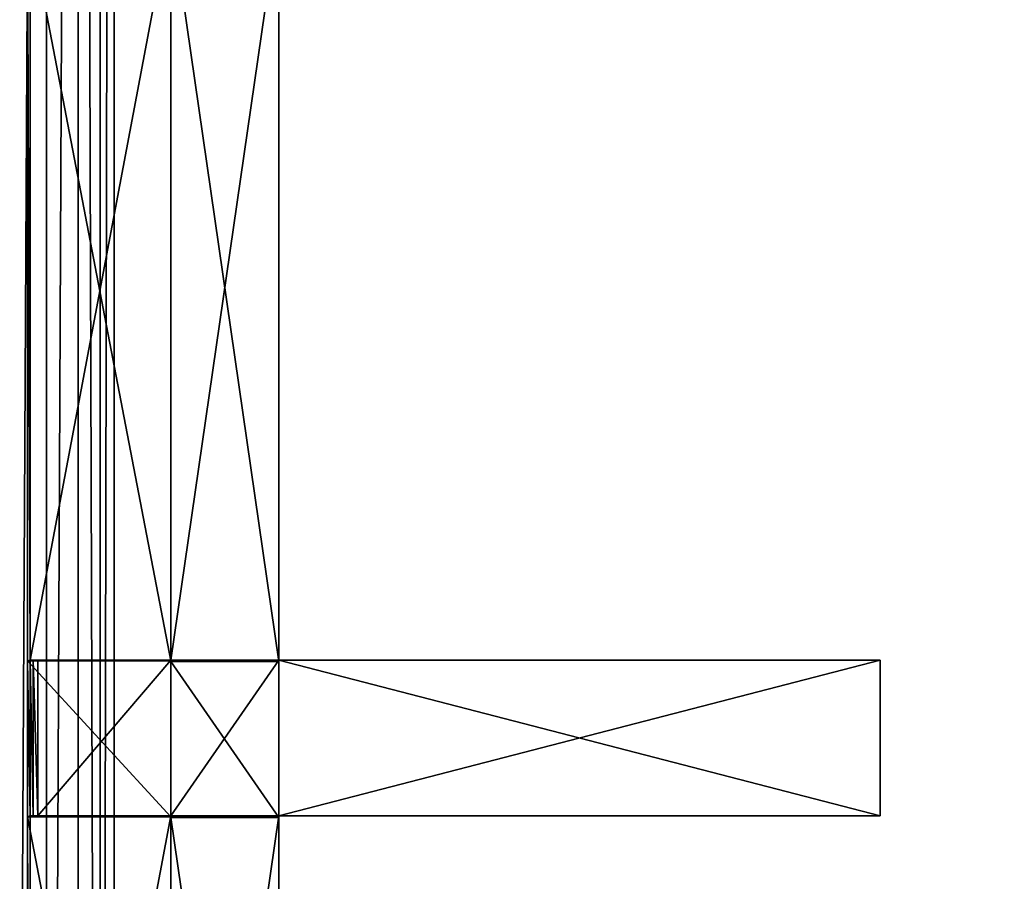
# Model space of a CAD drawing. Extents: x 0 to 35.8, y 0 to 27.5.
# Tile 114 of 256: x 12.2 to 14.8, y 11.2 to 13.4. Entities that reach past the tile are written whole.
import ezdxf

# ---------------------------------------------------------------- set-up
doc = ezdxf.new("R2010")
doc.units = 0
doc.header["$MEASUREMENT"] = 0
doc.layers.get('0').update_dxf_attribs({"color": 13, "linetype": 'CONTINUOUS'})
doc.layers.add('GRATE_-_2', color=250, linetype='CONTINUOUS')
doc.layers.add('RGM8058UC_-_BODY', color=252, linetype='CONTINUOUS')

# ---------------------------------------------------------------- blocks, each defined once
blk = doc.blocks.new('RGM8658UC_TRADECAD_V06_DXF')
at = {"layer": 'GRATE_-_2', "color": 0}
for p, q in [((12.2476, 13.6955, 7.2783), (12.2476, 11.7374, 7.2783)), ((12.2476, 13.6955, 7.2783), (12.2476, 11.7374, 7.2783)), ((12.2547, 11.7395, 7.5334), (12.2547, 13.6955, 7.5334)), ((12.2547, 11.7395, 7.5334), (12.2547, 13.6955, 7.5334)), ((12.6243, 13.6955, 7.5334), (12.6243, 11.7395, 7.5334)), ((12.6243, 13.6955, 7.0614), (12.6243, 11.7356, 7.0614)), ((12.6243, 13.6955, 7.2783), (12.6243, 11.7374, 7.2783)), ((12.6243, 13.6955, 7.0614), (12.6243, 11.7356, 7.0614)), ((12.6243, 13.6955, 7.5334), (12.6243, 11.7395, 7.5334)), ((12.6243, 13.6955, 7.2783), (12.6243, 11.7374, 7.2783)), ((12.9077, 11.7356, 7.0614), (12.9077, 13.6955, 7.0614)), ((12.9077, 13.6955, 7.5334), (12.9077, 11.7395, 7.5334)), ((12.9077, 11.7356, 7.0614), (12.9077, 13.6955, 7.0614)), ((12.9077, 13.6955, 7.5334), (12.9077, 11.7395, 7.5334)), ((12.2547, 11.7395, 7.5334), (12.2476, 11.7374, 7.2783)), ((12.2547, 11.7395, 7.5334), (12.2476, 11.7374, 7.2783)), ((12.2476, 11.7374, 7.2783), (12.6243, 11.7374, 7.2783)), ((12.2476, 11.7374, 7.2783), (12.6243, 11.7374, 7.2783)), ((12.2476, 11.7374, 7.2783), (12.2476, 11.3285, 7.2783)), ((12.2476, 11.7374, 7.2783), (12.2476, 11.3285, 7.2783)), ((12.6243, 11.7395, 7.5334), (12.2547, 11.7395, 7.5334)), ((12.2547, 11.7395, 7.5334), (12.2627, 11.7395, 7.8865)), ((12.2547, 11.3307, 7.5334), (12.2547, 11.7395, 7.5334)), ((12.2547, 11.7395, 7.5334), (12.2627, 11.7395, 7.8865)), ((12.6243, 11.7395, 7.5334), (12.2547, 11.7395, 7.5334)), ((12.2547, 11.3307, 7.5334), (12.2547, 11.7395, 7.5334)), ((12.2627, 11.3307, 7.8865), (12.2627, 11.7395, 7.8865)), ((12.2627, 11.7395, 7.8865), (12.2748, 11.7395, 8.2709)), ((12.2627, 11.3307, 7.8865), (12.2627, 11.7395, 7.8865)), ((12.2627, 11.7395, 7.8865), (12.2748, 11.7395, 8.2709)), ((12.2627, 11.7395, 7.8865), (12.6243, 11.7395, 7.8865)), ((12.2627, 11.7395, 7.8865), (12.6243, 11.7395, 7.8865)), ((12.2748, 11.7395, 8.2709), (12.2748, 11.3307, 8.2709)), ((12.2748, 11.7395, 8.2709), (12.6243, 11.7395, 8.2709)), ((12.2748, 11.7395, 8.2709), (12.2748, 11.3307, 8.2709)), ((12.2748, 11.7395, 8.2709), (12.6243, 11.7395, 8.2709)), ((12.6243, 11.3307, 8.2709), (12.6243, 11.7395, 8.2709)), ((12.6243, 11.7395, 8.2709), (12.9077, 11.7395, 8.2709)), ((12.6243, 11.7395, 8.2709), (12.9077, 11.7395, 8.2709)), ((12.6243, 11.7395, 8.2709), (12.6243, 11.7395, 7.8865)), ((12.6243, 11.7395, 7.8865), (12.9077, 11.7395, 7.8865)), ((12.6243, 11.7395, 7.8865), (12.9077, 11.7395, 7.8865)), ((12.6243, 11.7395, 7.8865), (12.6243, 11.7395, 7.5334)), ((12.6243, 11.7395, 7.5334), (12.9077, 11.7395, 7.5334)), ((12.6243, 11.3307, 8.2709), (12.6243, 11.7395, 8.2709)), ((12.6243, 11.7395, 7.5334), (12.9077, 11.7395, 7.5334)), ((12.6243, 11.7395, 8.2709), (12.6243, 11.7395, 7.8865)), ((12.6243, 11.7395, 7.8865), (12.6243, 11.7395, 7.5334)), ((12.6243, 11.7356, 7.0614), (12.6243, 11.7374, 7.2783)), ((12.6243, 11.7374, 7.2783), (12.6243, 11.3285, 7.2783)), ((12.6243, 11.7356, 7.0614), (12.6243, 11.7374, 7.2783)), ((12.6243, 11.7374, 7.2783), (12.6243, 11.3285, 7.2783)), ((12.6243, 11.7356, 7.0614), (12.9077, 11.7356, 7.0614)), ((12.6243, 11.7356, 7.0614), (12.9077, 11.7356, 7.0614)), ((12.6243, 11.7356, 7.0614), (12.6243, 11.3266, 7.0614)), ((12.6243, 11.7356, 7.0614), (12.6243, 11.3266, 7.0614)), ((12.9077, 11.7395, 8.2709), (12.9077, 11.3307, 8.2709)), ((12.9077, 11.7395, 8.2709), (12.9077, 11.3307, 8.2709)), ((12.9077, 11.7395, 8.2709), (14.4845, 11.7395, 8.2709)), ((12.9077, 11.7395, 7.8865), (12.9077, 11.3307, 7.8865)), ((14.4845, 11.7395, 7.972), (12.9077, 11.7395, 7.8865)), ((12.9077, 11.3307, 7.5334), (12.9077, 11.7395, 7.5334)), ((12.9077, 11.7395, 7.5334), (12.9077, 11.7356, 7.0614)), ((12.9077, 11.7395, 7.8865), (12.9077, 11.7395, 8.2709)), ((14.4845, 11.7395, 7.972), (12.9077, 11.7395, 7.8865)), ((12.9077, 11.7395, 8.2709), (14.4845, 11.7395, 8.2709)), ((12.9077, 11.7395, 7.8865), (12.9077, 11.7395, 8.2709)), ((12.9077, 11.3307, 7.5334), (12.9077, 11.7395, 7.5334)), ((12.9077, 11.7395, 7.8865), (12.9077, 11.3307, 7.8865)), ((12.9077, 11.7395, 7.8865), (12.9077, 11.7395, 7.5334)), ((12.9077, 11.7395, 7.8865), (12.9077, 11.7395, 7.5334)), ((12.9077, 11.7395, 7.5334), (12.9077, 11.7356, 7.0614)), ((12.9077, 11.7356, 7.0614), (12.9077, 11.3266, 7.0614)), ((12.9077, 11.7356, 7.0614), (12.9077, 11.3266, 7.0614)), ((14.4845, 11.7395, 8.2709), (14.4845, 11.3307, 8.2709)), ((14.4845, 11.3307, 7.972), (14.4845, 11.7395, 7.972)), ((14.4845, 11.7395, 7.972), (14.4845, 11.7395, 8.2709)), ((14.4845, 11.3307, 7.972), (14.4845, 11.7395, 7.972)), ((14.4845, 11.7395, 8.2709), (14.4845, 11.3307, 8.2709)), ((14.4845, 11.7395, 7.972), (14.4845, 11.7395, 8.2709)), ((12.2476, 11.3285, 7.2783), (12.2547, 11.3307, 7.5334)), ((12.2476, 11.3285, 7.2783), (12.2547, 11.3307, 7.5334)), ((12.6243, 11.3285, 7.2783), (12.2476, 11.3285, 7.2783)), ((12.2476, 11.3285, 7.2783), (12.2476, 9.3711, 7.2783)), ((12.6243, 11.3285, 7.2783), (12.2476, 11.3285, 7.2783)), ((12.2476, 11.3285, 7.2783), (12.2476, 9.3711, 7.2783)), ((12.2547, 9.3711, 7.5334), (12.2547, 11.3307, 7.5334)), ((12.2547, 11.3307, 7.5334), (12.6243, 11.3307, 7.5334)), ((12.2627, 11.3307, 7.8865), (12.2547, 11.3307, 7.5334)), ((12.2547, 9.3711, 7.5334), (12.2547, 11.3307, 7.5334)), ((12.2547, 11.3307, 7.5334), (12.6243, 11.3307, 7.5334)), ((12.2627, 11.3307, 7.8865), (12.2547, 11.3307, 7.5334)), ((12.2748, 11.3307, 8.2709), (12.2627, 11.3307, 7.8865)), ((12.6243, 11.3307, 7.8865), (12.2627, 11.3307, 7.8865)), ((12.2748, 11.3307, 8.2709), (12.2627, 11.3307, 7.8865)), ((12.6243, 11.3307, 7.8865), (12.2627, 11.3307, 7.8865)), ((12.6243, 11.3307, 8.2709), (12.2748, 11.3307, 8.2709)), ((12.6243, 11.3307, 8.2709), (12.2748, 11.3307, 8.2709)), ((12.9077, 11.3307, 8.2709), (12.6243, 11.3307, 8.2709)), ((12.6243, 11.3307, 7.5334), (12.6243, 9.3711, 7.5334)), ((12.9077, 11.3307, 7.8865), (12.6243, 11.3307, 7.8865)), ((12.6243, 11.3307, 7.8865), (12.6243, 11.3307, 8.2709)), ((12.9077, 11.3307, 8.2709), (12.6243, 11.3307, 8.2709)), ((12.9077, 11.3307, 7.5334), (12.6243, 11.3307, 7.5334)), ((12.6243, 11.3307, 7.5334), (12.6243, 11.3307, 7.8865)), ((12.9077, 11.3307, 7.8865), (12.6243, 11.3307, 7.8865)), ((12.6243, 11.3307, 7.5334), (12.6243, 9.3711, 7.5334)), ((12.9077, 11.3307, 7.5334), (12.6243, 11.3307, 7.5334)), ((12.6243, 11.3307, 7.8865), (12.6243, 11.3307, 8.2709)), ((12.6243, 11.3307, 7.5334), (12.6243, 11.3307, 7.8865)), ((12.6243, 9.3711, 7.2783), (12.6243, 11.3285, 7.2783)), ((12.6243, 11.3266, 7.0614), (12.6243, 11.3285, 7.2783)), ((12.6243, 9.3711, 7.2783), (12.6243, 11.3285, 7.2783)), ((12.6243, 11.3266, 7.0614), (12.6243, 11.3285, 7.2783)), ((12.9077, 11.3266, 7.0614), (12.6243, 11.3266, 7.0614)), ((12.6243, 11.3266, 7.0614), (12.6243, 9.3711, 7.0614)), ((12.9077, 11.3266, 7.0614), (12.6243, 11.3266, 7.0614)), ((12.6243, 11.3266, 7.0614), (12.6243, 9.3711, 7.0614)), ((14.4845, 11.3307, 8.2709), (12.9077, 11.3307, 8.2709)), ((12.9077, 11.3307, 7.8865), (14.4845, 11.3307, 7.972)), ((12.9077, 9.3711, 7.5334), (12.9077, 11.3307, 7.5334)), ((12.9077, 11.3307, 7.5334), (12.9077, 11.3266, 7.0614)), ((12.9077, 11.3307, 7.5334), (12.9077, 11.3266, 7.0614)), ((12.9077, 11.3307, 7.5334), (12.9077, 11.3307, 7.8865)), ((12.9077, 11.3307, 8.2709), (12.9077, 11.3307, 7.8865)), ((12.9077, 11.3307, 7.5334), (12.9077, 11.3307, 7.8865)), ((12.9077, 9.3711, 7.5334), (12.9077, 11.3307, 7.5334)), ((12.9077, 11.3307, 7.8865), (14.4845, 11.3307, 7.972)), ((12.9077, 11.3307, 8.2709), (12.9077, 11.3307, 7.8865)), ((14.4845, 11.3307, 8.2709), (12.9077, 11.3307, 8.2709)), ((12.9077, 9.3711, 7.0614), (12.9077, 11.3266, 7.0614)), ((12.9077, 9.3711, 7.0614), (12.9077, 11.3266, 7.0614)), ((14.4845, 11.3307, 7.972), (14.4845, 11.3307, 8.2709)), ((14.4845, 11.3307, 7.972), (14.4845, 11.3307, 8.2709))]:
    blk.add_line(p, q, dxfattribs=at)
at = {"layer": 'RGM8058UC_-_BODY', "color": 0}
for p, q in [((12.2981, 4.6756, 6.2194), (12.2981, 23.0972, 6.2194)), ((12.2981, 4.6756, 6.2194), (12.2981, 23.0972, 6.2194)), ((12.3812, 4.6756, 6.156), (12.3812, 23.0972, 6.156)), ((12.3812, 4.6756, 6.156), (12.3812, 23.0972, 6.156)), ((12.439, 4.6756, 6.0601), (12.439, 23.0972, 6.0601)), ((12.439, 4.6756, 6.0601), (12.439, 23.0972, 6.0601)), ((12.4757, 4.6756, 6.032), (12.4757, 23.0972, 6.032)), ((12.4757, 4.6756, 6.032), (12.4757, 23.0972, 6.032))]:
    blk.add_line(p, q, dxfattribs=at)
at = {"layer": 'GRATE_-_2', "color": 250}
mesh = blk.add_polyface(dxfattribs=at)
corners = [(12.6243, 11.7374, 7.2783), (12.2476, 13.6955, 7.2783), (12.2476, 11.7374, 7.2783), (12.6243, 13.6955, 7.2783)]
mesh.append_faces([[corners[k] for k in face] for face in [(0, 1, 2), (1, 0, 3)]], dxfattribs={"vtx0": -1, "color": 250})
mesh = blk.add_polyface(dxfattribs=at)
corners = [(12.2476, 13.6955, 7.2783), (12.2547, 11.7395, 7.5334), (12.2476, 11.7374, 7.2783), (12.2547, 13.6955, 7.5334)]
mesh.append_faces([[corners[k] for k in face] for face in [(0, 1, 2), (1, 0, 3)]], dxfattribs={"vtx0": -1, "color": 250})
mesh = blk.add_polyface(dxfattribs=at)
corners = [(12.6243, 13.6955, 7.5334), (12.2547, 11.7395, 7.5334), (12.2547, 13.6955, 7.5334), (12.6243, 11.7395, 7.5334)]
mesh.append_faces([[corners[k] for k in face] for face in [(0, 1, 2), (1, 0, 3)]], dxfattribs={"vtx0": -1, "color": 250})
mesh = blk.add_polyface(dxfattribs=at)
corners = [(12.9077, 11.7356, 7.0614), (12.6243, 13.6955, 7.0614), (12.6243, 11.7356, 7.0614), (12.9077, 13.6955, 7.0614)]
mesh.append_faces([[corners[k] for k in face] for face in [(0, 1, 2), (1, 0, 3)]], dxfattribs={"vtx0": -1, "color": 250})
mesh = blk.add_polyface(dxfattribs=at)
corners = [(12.6243, 13.6955, 7.0614), (12.6243, 11.7374, 7.2783), (12.6243, 11.7356, 7.0614), (12.6243, 13.6955, 7.2783)]
mesh.append_faces([[corners[k] for k in face] for face in [(0, 1, 2), (1, 0, 3)]], dxfattribs={"vtx0": -1, "color": 250})
mesh = blk.add_polyface(dxfattribs=at)
corners = [(12.9077, 13.6955, 7.5334), (12.6243, 11.7395, 7.5334), (12.6243, 13.6955, 7.5334), (12.9077, 11.7395, 7.5334)]
mesh.append_faces([[corners[k] for k in face] for face in [(0, 1, 2), (1, 0, 3)]], dxfattribs={"vtx0": -1, "color": 250})
mesh = blk.add_polyface(dxfattribs=at)
corners = [(12.9077, 11.7395, 7.5334), (12.9077, 13.6955, 7.0614), (12.9077, 11.7356, 7.0614), (12.9077, 13.6955, 7.5334)]
mesh.append_faces([[corners[k] for k in face] for face in [(0, 1, 2), (1, 0, 3)]], dxfattribs={"vtx0": -1, "color": 250})
mesh = blk.add_polyface(dxfattribs=at)
corners = [(12.2476, 11.7374, 7.2783), (12.2547, 11.3307, 7.5334), (12.2476, 11.3285, 7.2783), (12.2547, 11.7395, 7.5334)]
mesh.append_faces([[corners[k] for k in face] for face in [(0, 1, 2), (1, 0, 3)]], dxfattribs={"vtx0": -1, "color": 250})
mesh = blk.add_polyface(dxfattribs=at)
corners = [(12.6243, 11.3285, 7.2783), (12.2476, 11.7374, 7.2783), (12.2476, 11.3285, 7.2783), (12.6243, 11.7374, 7.2783)]
mesh.append_faces([[corners[k] for k in face] for face in [(0, 1, 2), (1, 0, 3)]], dxfattribs={"vtx0": -1, "color": 250})
mesh = blk.add_polyface(dxfattribs=at)
corners = [(12.2547, 11.7395, 7.5334), (12.2627, 11.3307, 7.8865), (12.2547, 11.3307, 7.5334), (12.2627, 11.7395, 7.8865)]
mesh.append_faces([[corners[k] for k in face] for face in [(0, 1, 2), (1, 0, 3)]], dxfattribs={"vtx0": -1, "color": 250})
mesh = blk.add_polyface(dxfattribs=at)
corners = [(12.6243, 11.7395, 7.8865), (12.2547, 11.7395, 7.5334), (12.6243, 11.7395, 7.5334), (12.2627, 11.7395, 7.8865)]
mesh.append_faces([[corners[k] for k in face] for face in [(0, 1, 2), (1, 0, 3)]], dxfattribs={"vtx0": -1, "color": 250})
mesh = blk.add_polyface(dxfattribs=at)
corners = [(12.2627, 11.7395, 7.8865), (12.2748, 11.3307, 8.2709), (12.2627, 11.3307, 7.8865), (12.2748, 11.7395, 8.2709)]
mesh.append_faces([[corners[k] for k in face] for face in [(0, 1, 2), (1, 0, 3)]], dxfattribs={"vtx0": -1, "color": 250})
mesh = blk.add_polyface(dxfattribs=at)
corners = [(12.6243, 11.7395, 8.2709), (12.2627, 11.7395, 7.8865), (12.6243, 11.7395, 7.8865), (12.2748, 11.7395, 8.2709)]
mesh.append_faces([[corners[k] for k in face] for face in [(0, 1, 2), (1, 0, 3)]], dxfattribs={"vtx0": -1, "color": 250})
mesh = blk.add_polyface(dxfattribs=at)
corners = [(12.6243, 11.7395, 8.2709), (12.2748, 11.3307, 8.2709), (12.2748, 11.7395, 8.2709), (12.6243, 11.3307, 8.2709)]
mesh.append_faces([[corners[k] for k in face] for face in [(0, 1, 2), (1, 0, 3)]], dxfattribs={"vtx0": -1, "color": 250})
mesh = blk.add_polyface(dxfattribs=at)
corners = [(12.9077, 11.7395, 8.2709), (12.6243, 11.3307, 8.2709), (12.6243, 11.7395, 8.2709), (12.9077, 11.3307, 8.2709)]
mesh.append_faces([[corners[k] for k in face] for face in [(0, 1, 2), (1, 0, 3)]], dxfattribs={"vtx0": -1, "color": 250})
mesh = blk.add_polyface(dxfattribs=at)
corners = [(12.9077, 11.7395, 8.2709), (12.6243, 11.7395, 7.8865), (12.9077, 11.7395, 7.8865), (12.6243, 11.7395, 8.2709)]
mesh.append_faces([[corners[k] for k in face] for face in [(0, 1, 2), (1, 0, 3)]], dxfattribs={"vtx0": -1, "color": 250})
mesh = blk.add_polyface(dxfattribs=at)
corners = [(12.9077, 11.7395, 7.8865), (12.6243, 11.7395, 7.5334), (12.9077, 11.7395, 7.5334), (12.6243, 11.7395, 7.8865)]
mesh.append_faces([[corners[k] for k in face] for face in [(0, 1, 2), (1, 0, 3)]], dxfattribs={"vtx0": -1, "color": 250})
mesh = blk.add_polyface(dxfattribs=at)
corners = [(12.6243, 11.7356, 7.0614), (12.6243, 11.3285, 7.2783), (12.6243, 11.3266, 7.0614), (12.6243, 11.7374, 7.2783)]
mesh.append_faces([[corners[k] for k in face] for face in [(0, 1, 2), (1, 0, 3)]], dxfattribs={"vtx0": -1, "color": 250})
mesh = blk.add_polyface(dxfattribs=at)
corners = [(12.9077, 11.3266, 7.0614), (12.6243, 11.7356, 7.0614), (12.6243, 11.3266, 7.0614), (12.9077, 11.7356, 7.0614)]
mesh.append_faces([[corners[k] for k in face] for face in [(0, 1, 2), (1, 0, 3)]], dxfattribs={"vtx0": -1, "color": 250})
mesh = blk.add_polyface(dxfattribs=at)
corners = [(14.4845, 11.7395, 8.2709), (12.9077, 11.3307, 8.2709), (12.9077, 11.7395, 8.2709), (14.4845, 11.3307, 8.2709)]
mesh.append_faces([[corners[k] for k in face] for face in [(0, 1, 2), (1, 0, 3)]], dxfattribs={"vtx0": -1, "color": 250})
mesh = blk.add_polyface(dxfattribs=at)
corners = [(14.4845, 11.3307, 7.972), (12.9077, 11.7395, 7.8865), (12.9077, 11.3307, 7.8865), (14.4845, 11.7395, 7.972)]
mesh.append_faces([[corners[k] for k in face] for face in [(0, 1, 2), (1, 0, 3)]], dxfattribs={"vtx0": -1, "color": 250})
mesh = blk.add_polyface(dxfattribs=at)
corners = [(12.9077, 11.3307, 7.5334), (12.9077, 11.7356, 7.0614), (12.9077, 11.3266, 7.0614), (12.9077, 11.7395, 7.5334)]
mesh.append_faces([[corners[k] for k in face] for face in [(0, 1, 2), (1, 0, 3)]], dxfattribs={"vtx0": -1, "color": 250})
mesh = blk.add_polyface(dxfattribs=at)
corners = [(14.4845, 11.7395, 7.972), (12.9077, 11.7395, 8.2709), (12.9077, 11.7395, 7.8865), (14.4845, 11.7395, 8.2709)]
mesh.append_faces([[corners[k] for k in face] for face in [(0, 1, 2), (1, 0, 3)]], dxfattribs={"vtx0": -1, "color": 250})
mesh = blk.add_polyface(dxfattribs=at)
corners = [(12.9077, 11.7395, 7.8865), (12.9077, 11.3307, 7.5334), (12.9077, 11.3307, 7.8865), (12.9077, 11.7395, 7.5334)]
mesh.append_faces([[corners[k] for k in face] for face in [(0, 1, 2), (1, 0, 3)]], dxfattribs={"vtx0": -1, "color": 250})
mesh = blk.add_polyface(dxfattribs=at)
corners = [(14.4845, 11.7395, 8.2709), (14.4845, 11.3307, 7.972), (14.4845, 11.3307, 8.2709), (14.4845, 11.7395, 7.972)]
mesh.append_faces([[corners[k] for k in face] for face in [(0, 1, 2), (1, 0, 3)]], dxfattribs={"vtx0": -1, "color": 250})
mesh = blk.add_polyface(dxfattribs=at)
corners = [(12.2476, 11.3285, 7.2783), (12.2547, 9.3711, 7.5334), (12.2476, 9.3711, 7.2783), (12.2547, 11.3307, 7.5334)]
mesh.append_faces([[corners[k] for k in face] for face in [(0, 1, 2), (1, 0, 3)]], dxfattribs={"vtx0": -1, "color": 250})
mesh = blk.add_polyface(dxfattribs=at)
corners = [(12.6243, 9.3711, 7.2783), (12.2476, 11.3285, 7.2783), (12.2476, 9.3711, 7.2783), (12.6243, 11.3285, 7.2783)]
mesh.append_faces([[corners[k] for k in face] for face in [(0, 1, 2), (1, 0, 3)]], dxfattribs={"vtx0": -1, "color": 250})
mesh = blk.add_polyface(dxfattribs=at)
corners = [(12.6243, 11.3307, 7.5334), (12.2547, 9.3711, 7.5334), (12.2547, 11.3307, 7.5334), (12.6243, 9.3711, 7.5334)]
mesh.append_faces([[corners[k] for k in face] for face in [(0, 1, 2), (1, 0, 3)]], dxfattribs={"vtx0": -1, "color": 250})
mesh = blk.add_polyface(dxfattribs=at)
corners = [(12.2627, 11.3307, 7.8865), (12.6243, 11.3307, 7.5334), (12.2547, 11.3307, 7.5334), (12.6243, 11.3307, 7.8865)]
mesh.append_faces([[corners[k] for k in face] for face in [(0, 1, 2), (1, 0, 3)]], dxfattribs={"vtx0": -1, "color": 250})
mesh = blk.add_polyface(dxfattribs=at)
corners = [(12.2748, 11.3307, 8.2709), (12.6243, 11.3307, 7.8865), (12.2627, 11.3307, 7.8865), (12.6243, 11.3307, 8.2709)]
mesh.append_faces([[corners[k] for k in face] for face in [(0, 1, 2), (1, 0, 3)]], dxfattribs={"vtx0": -1, "color": 250})
mesh = blk.add_polyface(dxfattribs=at)
corners = [(12.6243, 11.3307, 8.2709), (12.9077, 11.3307, 7.8865), (12.6243, 11.3307, 7.8865), (12.9077, 11.3307, 8.2709)]
mesh.append_faces([[corners[k] for k in face] for face in [(0, 1, 2), (1, 0, 3)]], dxfattribs={"vtx0": -1, "color": 250})
mesh = blk.add_polyface(dxfattribs=at)
corners = [(12.6243, 11.3307, 7.8865), (12.9077, 11.3307, 7.5334), (12.6243, 11.3307, 7.5334), (12.9077, 11.3307, 7.8865)]
mesh.append_faces([[corners[k] for k in face] for face in [(0, 1, 2), (1, 0, 3)]], dxfattribs={"vtx0": -1, "color": 250})
mesh = blk.add_polyface(dxfattribs=at)
corners = [(12.9077, 11.3307, 7.5334), (12.6243, 9.3711, 7.5334), (12.6243, 11.3307, 7.5334), (12.9077, 9.3711, 7.5334)]
mesh.append_faces([[corners[k] for k in face] for face in [(0, 1, 2), (1, 0, 3)]], dxfattribs={"vtx0": -1, "color": 250})
mesh = blk.add_polyface(dxfattribs=at)
corners = [(12.6243, 11.3266, 7.0614), (12.6243, 9.3711, 7.2783), (12.6243, 9.3711, 7.0614), (12.6243, 11.3285, 7.2783)]
mesh.append_faces([[corners[k] for k in face] for face in [(0, 1, 2), (1, 0, 3)]], dxfattribs={"vtx0": -1, "color": 250})
mesh = blk.add_polyface(dxfattribs=at)
corners = [(12.9077, 9.3711, 7.0614), (12.6243, 11.3266, 7.0614), (12.6243, 9.3711, 7.0614), (12.9077, 11.3266, 7.0614)]
mesh.append_faces([[corners[k] for k in face] for face in [(0, 1, 2), (1, 0, 3)]], dxfattribs={"vtx0": -1, "color": 250})
mesh = blk.add_polyface(dxfattribs=at)
corners = [(12.9077, 11.3307, 7.5334), (12.9077, 9.3711, 7.0614), (12.9077, 9.3711, 7.5334), (12.9077, 11.3266, 7.0614)]
mesh.append_faces([[corners[k] for k in face] for face in [(0, 1, 2), (1, 0, 3)]], dxfattribs={"vtx0": -1, "color": 250})
mesh = blk.add_polyface(dxfattribs=at)
corners = [(12.9077, 11.3307, 8.2709), (14.4845, 11.3307, 7.972), (12.9077, 11.3307, 7.8865), (14.4845, 11.3307, 8.2709)]
mesh.append_faces([[corners[k] for k in face] for face in [(0, 1, 2), (1, 0, 3)]], dxfattribs={"vtx0": -1, "color": 250})
at = {"layer": 'RGM8058UC_-_BODY', "color": 252}
mesh = blk.add_polyface(dxfattribs=at)
corners = [(23.5753, 3.6756), (12.2007, 24.0972), (12.2007, 3.6756), (23.5753, 24.0972)]
mesh.append_faces([[corners[k] for k in face] for face in [(0, 1, 2), (1, 0, 3)]], dxfattribs={"vtx0": -1, "color": 252})
mesh = blk.add_polyface(dxfattribs=at)
corners = [(12.2981, 23.0972, 6.2194), (12.2007, 4.6756, 6.2416), (12.2007, 23.0972, 6.2416), (12.2981, 4.6756, 6.2194)]
mesh.append_faces([[corners[k] for k in face] for face in [(0, 1, 2), (1, 0, 3)]], dxfattribs={"vtx0": -1, "color": 252})
mesh = blk.add_polyface(dxfattribs=at)
corners = [(12.3812, 23.0972, 6.156), (12.2981, 4.6756, 6.2194), (12.2981, 23.0972, 6.2194), (12.3812, 4.6756, 6.156)]
mesh.append_faces([[corners[k] for k in face] for face in [(0, 1, 2), (1, 0, 3)]], dxfattribs={"vtx0": -1, "color": 252})
mesh = blk.add_polyface(dxfattribs=at)
corners = [(12.3812, 23.0972, 6.156), (12.439, 4.6756, 6.0601), (12.3812, 4.6756, 6.156), (12.439, 23.0972, 6.0601)]
mesh.append_faces([[corners[k] for k in face] for face in [(0, 1, 2), (1, 0, 3)]], dxfattribs={"vtx0": -1, "color": 252})
mesh = blk.add_polyface(dxfattribs=at)
corners = [(12.4757, 23.0972, 6.032), (12.439, 4.6756, 6.0601), (12.439, 23.0972, 6.0601), (12.4757, 4.6756, 6.032)]
mesh.append_faces([[corners[k] for k in face] for face in [(0, 1, 2), (1, 0, 3)]], dxfattribs={"vtx0": -1, "color": 252})
mesh = blk.add_polyface(dxfattribs=at)
corners = [(23.3003, 23.0972, 6.032), (12.4757, 4.6756, 6.032), (12.4757, 23.0972, 6.032), (23.3003, 4.6756, 6.032)]
mesh.append_faces([[corners[k] for k in face] for face in [(0, 1, 2), (1, 0, 3)]], dxfattribs={"vtx0": -1, "color": 252})

msp = doc.modelspace()

# ---------------------------------------------------------------- block references
at = {"color": 0}
msp.add_blockref('RGM8658UC_TRADECAD_V06_DXF', (0, 0), dxfattribs=at)

doc.saveas('drawing.dxf')
